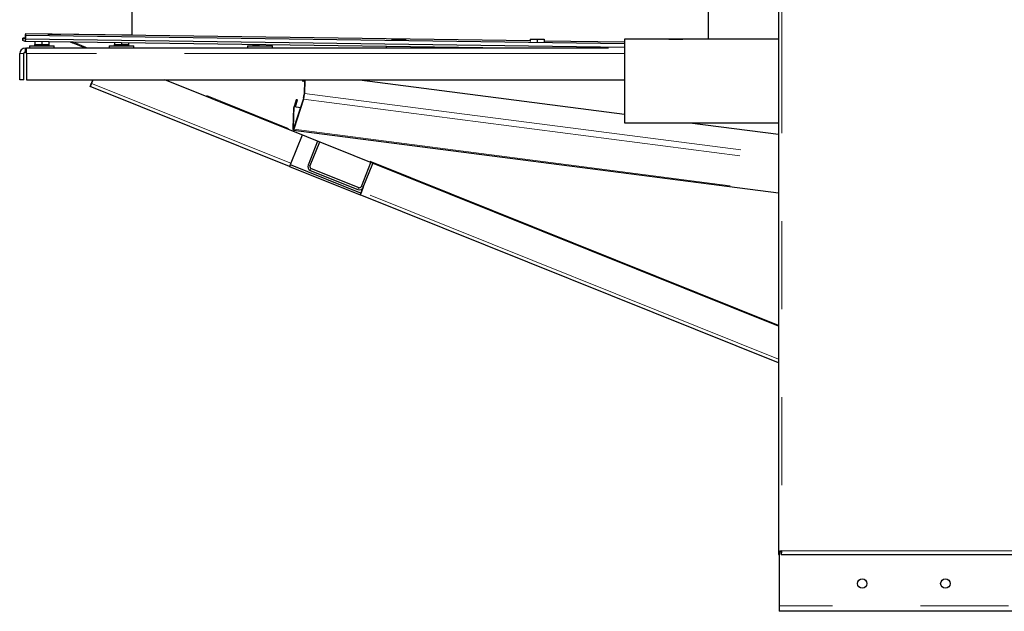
# Model space of a CAD drawing. Header units: millimetres. Extents: x 32 to 243, y 85 to 168.
# Tile 34 of 68: x 146.85 to 161.06, y 86.91 to 95.45. Entities that reach past the tile are written whole.
import ezdxf

# ---------------------------------------------------------------- set-up
doc = ezdxf.new("R2010")
doc.units = ezdxf.units.MM
doc.linetypes.add('PHANTOM', pattern=[12.7, 6.35, -1.27, 1.27, -1.27, 1.27, -1.27])

msp = doc.modelspace()

# ---------------------------------------------------------------- linework, layer by layer
at = {"color": 7, "linetype": 'Continuous', "lineweight": 25}
for p, q in [((157.801, 112.872), (157.801, 87.77)), ((148.47, 95.658), (148.47, 95.227)), ((156.79, 95.166), (156.79, 95.658)), ((146.933, 95.225), (146.932, 95.18)), ((146.932, 95.165), (146.933, 95.225)), ((146.939, 95.248), (146.933, 95.225)), ((146.933, 95.225), (146.939, 95.248)), ((146.933, 95.225), (155.578, 95.104)), ((146.939, 95.248), (146.939, 95.248)), ((146.939, 95.248), (148.47, 95.227)), ((146.939, 95.248), (154.22, 95.146)), ((147.257, 95.239), (147.443, 95.24)), ((147.443, 95.24), (147.443, 95.237)), ((146.896, 95.15), (146.897, 95.18)), ((146.897, 95.18), (146.896, 95.15)), ((146.897, 95.149), (146.896, 95.15)), ((146.896, 95.15), (146.896, 95.15)), ((146.896, 95.15), (146.896, 95.15)), ((146.897, 95.179), (146.897, 95.18)), ((146.932, 95.18), (146.897, 95.18)), ((146.897, 95.18), (146.932, 95.18)), ((146.932, 95.165), (146.897, 95.179)), ((146.931, 95.135), (146.897, 95.149)), ((146.932, 95.165), (146.931, 95.135)), ((153.883, 95.038), (146.931, 95.135)), ((155.578, 95.044), (146.932, 95.165)), ((147.065, 95.088), (147.065, 95.068)), ((147.065, 95.088), (147.07, 95.088)), ((147.07, 95.133), (147.07, 95.088)), ((147.07, 95.088), (147.092, 95.088)), ((147.092, 95.088), (147.148, 95.088)), ((147.148, 95.088), (147.17, 95.088)), ((147.17, 95.132), (147.17, 95.088)), ((147.17, 95.088), (147.192, 95.088)), ((147.192, 95.088), (147.248, 95.088)), ((147.248, 95.088), (147.27, 95.088)), ((147.27, 95.131), (147.27, 95.088)), ((147.27, 95.088), (147.275, 95.088)), ((147.275, 95.068), (147.275, 95.088)), ((147.578, 95.126), (147.611, 95.113)), ((147.798, 95.038), (147.611, 95.113)), ((148.215, 95.088), (148.215, 95.068)), ((148.215, 95.088), (148.22, 95.088)), ((148.22, 95.117), (148.22, 95.088)), ((148.22, 95.088), (148.242, 95.088)), ((148.242, 95.088), (148.298, 95.088)), ((148.298, 95.088), (148.32, 95.088)), ((148.32, 95.116), (148.32, 95.088)), ((148.32, 95.088), (148.342, 95.088)), ((148.342, 95.088), (148.398, 95.088)), ((148.398, 95.088), (148.42, 95.088)), ((148.42, 95.114), (148.42, 95.088)), ((148.42, 95.088), (148.425, 95.088)), ((148.425, 95.068), (148.425, 95.088)), ((150.215, 95.088), (150.215, 95.068)), ((150.215, 95.088), (150.22, 95.088)), ((150.22, 95.089), (150.22, 95.088)), ((150.22, 95.088), (150.242, 95.088)), ((150.242, 95.088), (150.298, 95.088)), ((150.298, 95.088), (150.31, 95.088)), ((150.425, 95.068), (150.425, 95.086)), ((152.22, 95.168), (152.22, 95.158)), ((152.22, 95.168), (152.32, 95.168)), ((152.32, 95.168), (152.32, 95.154)), ((152.32, 95.168), (152.42, 95.168)), ((152.42, 95.168), (152.42, 95.155)), ((154.22, 95.168), (154.22, 95.131)), ((154.22, 95.168), (154.32, 95.168)), ((154.32, 95.168), (154.32, 95.127)), ((154.32, 95.168), (154.42, 95.168)), ((154.42, 95.168), (154.42, 95.128)), ((154.42, 95.143), (155.578, 95.127)), ((157.801, 95.166), (155.578, 95.166)), ((155.578, 95.166), (155.578, 93.96)), ((156.22, 95.168), (156.22, 95.166)), ((156.22, 95.168), (156.32, 95.168)), ((156.32, 95.168), (156.32, 95.166)), ((156.32, 95.168), (156.42, 95.168)), ((156.42, 95.168), (156.42, 95.166)), ((146.85, 94.578), (146.85, 94.958)), ((146.91, 94.578), (146.91, 94.958)), ((146.93, 95.038), (146.95, 95.038)), ((146.93, 94.978), (146.95, 94.978)), ((146.95, 94.958), (146.95, 95.038)), ((155.351, 95.038), (146.95, 95.038)), ((146.95, 94.958), (146.95, 94.578)), ((146.99, 95.068), (146.99, 95.038)), ((146.99, 95.068), (147.35, 95.068)), ((147.35, 95.038), (147.35, 95.068)), ((148.14, 95.068), (148.14, 95.038)), ((148.14, 95.068), (148.5, 95.068)), ((148.5, 95.038), (148.5, 95.068)), ((150.14, 95.068), (150.14, 95.038)), ((150.14, 95.068), (150.5, 95.068)), ((150.5, 95.038), (150.5, 95.068)), ((152.14, 95.062), (152.14, 95.038)), ((152.5, 95.038), (152.5, 95.057)), ((146.91, 94.578), (146.85, 94.578)), ((146.95, 94.578), (155.578, 94.578)), ((147.878, 94.51), (147.878, 94.51)), ((147.906, 94.578), (147.886, 94.529)), ((147.886, 94.529), (147.906, 94.578)), ((147.886, 94.529), (147.906, 94.578)), ((157.801, 91.025), (148.945, 94.578)), ((150.934, 94.578), (150.929, 94.563)), ((150.929, 94.563), (150.949, 94.56)), ((150.932, 94.57), (150.949, 94.568)), ((150.949, 94.56), (150.955, 94.578)), ((150.949, 94.568), (150.952, 94.578)), ((150.949, 94.568), (150.949, 94.56)), ((150.96, 94.578), (150.955, 94.366)), ((150.965, 94.578), (150.96, 94.384)), ((151.753, 94.578), (155.578, 94.082)), ((150.744, 93.328), (147.867, 94.482)), ((147.867, 94.482), (147.867, 94.482)), ((150.949, 94.325), (150.809, 93.891)), ((150.948, 94.301), (150.809, 93.867)), ((150.843, 94.293), (150.811, 94.193)), ((150.829, 94.193), (150.86, 94.29)), ((150.83, 94.19), (150.862, 94.29)), ((150.862, 94.29), (150.843, 94.293)), ((150.798, 93.879), (150.805, 94.175)), ((150.804, 93.897), (150.811, 94.193)), ((150.805, 94.175), (150.811, 94.193)), ((150.805, 94.175), (150.805, 94.175)), ((150.805, 94.175), (150.805, 94.175)), ((150.811, 94.193), (150.902, 94.181)), ((150.829, 94.193), (150.829, 94.191)), ((155.578, 93.96), (157.801, 93.96)), ((156.523, 93.96), (157.801, 93.794)), ((150.802, 93.855), (157.801, 92.948)), ((150.927, 93.783), (150.763, 93.375)), ((151.15, 93.694), (151.012, 93.35)), ((151.15, 93.694), (151.012, 93.35)), ((151.177, 93.682), (151.04, 93.339)), ((151.15, 93.694), (151.15, 93.694)), ((151.782, 93.041), (151.92, 93.385)), ((151.782, 93.041), (151.92, 93.385)), ((151.81, 93.03), (151.948, 93.373)), ((150.744, 93.328), (151.765, 92.919)), ((150.756, 93.356), (151.777, 92.946)), ((151.045, 93.272), (151.045, 93.272)), ((151.045, 93.272), (151.732, 92.997)), ((151.056, 93.3), (151.743, 93.024)), ((151.784, 92.965), (151.81, 93.029)), ((151.784, 92.965), (151.81, 93.029)), ((151.81, 93.029), (151.784, 92.965)), ((151.81, 93.029), (151.784, 92.965)), ((157.801, 90.497), (151.765, 92.919)), ((157.801, 87.77), (157.826, 87.77)), ((157.801, 87.77), (157.801, 87.756)), ((157.801, 87.756), (157.801, 87.731)), ((157.801, 87.756), (157.811, 87.756)), ((157.801, 87.731), (157.811, 87.731)), ((157.811, 87.77), (157.811, 86.991)), ((157.84, 87.731), (157.84, 87.756)), ((157.84, 87.731), (177.122, 87.731)), ((157.811, 86.991), (157.811, 86.911)), ((162.04, 86.911), (157.811, 86.911))]:
    msp.add_line(p, q, dxfattribs=at)
at = {"color": 8, "linetype": 'PHANTOM', "lineweight": 18}
for p, q in [((157.851, 112.861), (157.851, 87.781)), ((146.897, 95.179), (146.897, 95.149)), ((147.838, 95.038), (147.62, 95.126)), ((146.85, 94.958), (146.91, 94.958)), ((146.93, 95.038), (146.93, 94.978)), ((155.578, 94.958), (146.95, 94.958)), ((147.867, 94.482), (147.878, 94.51)), ((147.878, 94.51), (147.867, 94.482)), ((150.763, 93.375), (147.886, 94.529)), ((147.886, 94.529), (147.886, 94.529)), ((147.886, 94.529), (147.886, 94.529)), ((157.801, 91.042), (148.985, 94.578)), ((150.955, 94.366), (150.96, 94.384)), ((150.96, 94.384), (157.801, 93.498)), ((150.948, 94.301), (150.949, 94.325)), ((150.948, 94.301), (157.801, 93.413)), ((150.798, 93.879), (150.804, 93.897)), ((150.804, 93.897), (150.811, 93.896)), ((150.809, 93.891), (150.809, 93.867)), ((150.809, 93.867), (157.801, 92.961)), ((151.012, 93.35), (151.04, 93.339)), ((151.012, 93.35), (151.012, 93.35)), ((151.056, 93.3), (151.045, 93.272)), ((151.732, 92.997), (151.743, 93.024)), ((151.777, 92.946), (151.765, 92.919)), ((151.782, 93.041), (151.782, 93.041)), ((151.782, 93.041), (151.81, 93.03)), ((157.801, 90.551), (151.784, 92.965)), ((151.784, 92.965), (151.784, 92.965)), ((157.851, 87.781), (177.111, 87.781)), ((196.681, 86.991), (157.811, 86.991))]:
    msp.add_line(p, q, dxfattribs=at)
at = {"color": 7, "linetype": 'Continuous', "lineweight": 25, "flags": 128}
for points in [[(147.867, 94.482), (147.868, 94.483), (147.869, 94.486), (147.87, 94.49), (147.873, 94.496), (147.876, 94.503), (147.879, 94.511), (147.882, 94.52), (147.886, 94.529)], [(147.886, 94.529), (147.882, 94.52), (147.879, 94.511), (147.876, 94.503), (147.873, 94.496), (147.87, 94.49), (147.869, 94.486), (147.868, 94.483), (147.867, 94.482)], [(147.878, 94.51), (147.879, 94.51), (147.879, 94.511), (147.88, 94.513), (147.881, 94.515), (147.882, 94.518), (147.883, 94.522), (147.884, 94.525), (147.886, 94.529)], [(147.886, 94.529), (147.884, 94.525), (147.883, 94.522), (147.882, 94.518), (147.881, 94.515), (147.88, 94.513), (147.879, 94.511), (147.879, 94.51), (147.878, 94.51)], [(150.809, 93.867), (150.806, 93.861), (150.804, 93.857), (150.803, 93.855), (150.801, 93.856), (150.8, 93.859), (150.799, 93.864), (150.798, 93.871), (150.798, 93.879)], [(150.809, 93.891), (150.808, 93.888), (150.807, 93.886), (150.806, 93.885), (150.805, 93.885), (150.805, 93.887), (150.804, 93.889), (150.804, 93.893), (150.804, 93.897)], [(150.763, 93.375), (150.759, 93.365), (150.756, 93.357), (150.753, 93.349), (150.75, 93.342), (150.748, 93.336), (150.746, 93.332), (150.745, 93.329), (150.744, 93.328)], [(151.765, 92.919), (151.766, 92.919), (151.767, 92.922), (151.769, 92.926), (151.771, 92.932), (151.774, 92.939), (151.777, 92.947), (151.78, 92.956), (151.784, 92.965)], [(151.777, 92.946), (151.777, 92.947), (151.777, 92.948), (151.778, 92.95), (151.779, 92.952), (151.78, 92.955), (151.781, 92.958), (151.783, 92.961), (151.784, 92.965)], [(151.784, 92.965), (151.78, 92.956), (151.777, 92.947), (151.777, 92.946)], [(151.784, 92.965), (151.783, 92.961), (151.781, 92.958), (151.78, 92.955), (151.779, 92.952), (151.778, 92.95), (151.777, 92.948), (151.777, 92.947), (151.777, 92.946)]]:
    msp.add_lwpolyline(points, dxfattribs=at)
at = {"color": 7, "linetype": 'Continuous', "lineweight": 25}
for centre in [(159.011, 87.311), (160.211, 87.311)]:
    msp.add_circle(centre, 0.068, dxfattribs=at)
for centre, radius, start, end in [((146.93, 94.958), 0.08, 90, 180), ((146.93, 94.958), 0.02, 90, 180), ((150.614, 94.393), 0.346, 344.5536, 358.5107), ((150.782, 94.371), 0.173, 344.5555, 358.5108), ((151.068, 93.328), 0.06, 158.1427, 248.1427), ((151.068, 93.328), 0.06, 158.1427, 248.1427), ((151.068, 93.328), 0.03, 158.1427, 248.1427), ((151.754, 93.052), 0.06, 248.1427, 338.1427), ((151.754, 93.052), 0.03, 248.1427, 338.1427), ((151.754, 93.052), 0.03, 248.1427, 338.1427)]:
    msp.add_arc(centre, radius, start, end, dxfattribs=at)
for points, knots in [([(147.611, 95.113), (147.608, 95.115), (147.605, 95.117), (147.603, 95.124), (147.602, 95.126)], [0, 0, 0, 0, 0.701038, 1, 1, 1, 1]), ([(157.851, 87.781), (157.845, 87.78), (157.831, 87.778), (157.815, 87.775), (157.803, 87.773), (157.802, 87.771), (157.801, 87.77)], [0, 0, 0, 0, 0.249993, 0.499982, 0.749992, 1, 1, 1, 1]), ([(157.851, 87.781), (157.848, 87.78), (157.841, 87.778), (157.833, 87.775), (157.827, 87.773), (157.826, 87.771), (157.826, 87.77)], [0, 0, 0, 0, 0.250007, 0.499985, 0.749987, 1, 1, 1, 1]), ([(157.84, 87.731), (157.841, 87.731), (157.843, 87.733), (157.846, 87.745), (157.848, 87.761), (157.85, 87.774), (157.851, 87.781)], [0, 0, 0, 0, 0.250014, 0.500016, 0.750006, 1, 1, 1, 1]), ([(157.84, 87.756), (157.841, 87.756), (157.843, 87.757), (157.846, 87.763), (157.848, 87.771), (157.85, 87.777), (157.851, 87.781)], [0, 0, 0, 0, 0.250016, 0.500018, 0.75002, 1, 1, 1, 1])]:
    msp.add_open_spline(points, degree=3, knots=knots, dxfattribs=at)

doc.saveas('drawing.dxf')
